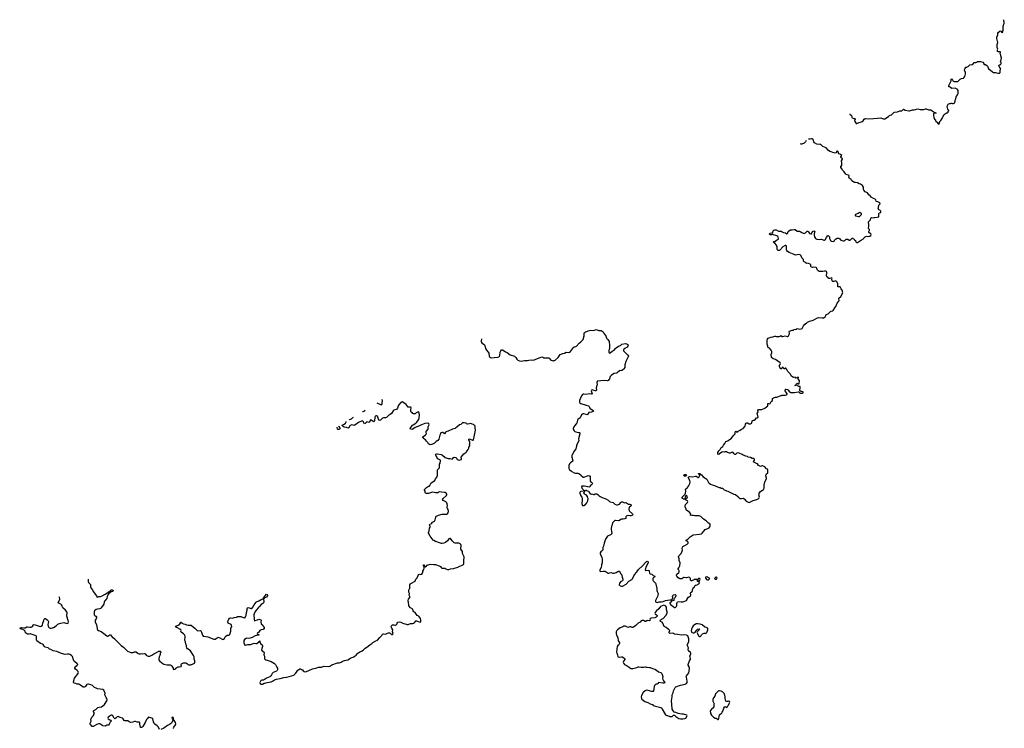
# Model space of a CAD drawing. Header units: inches. Extents: x 2381442 to 2565767, y 380187 to 487173.
# Tile 2 of 11: x 2381442 to 2407561, y 458378 to 477171. Entities that reach past the tile are written whole.
import ezdxf

# ---------------------------------------------------------------- set-up
doc = ezdxf.new("R2010")
doc.units = ezdxf.units.IN
doc.header["$MEASUREMENT"] = 0
for name, color, linetype in [('C3485', 7, 'Continuous'), ('C3486', 7, 'Continuous'), ('C3495', 7, 'Continuous'), ('C3496', 7, 'Continuous'), ('C4405', 7, 'Continuous'), ('C4406', 7, 'Continuous'), ('C4407', 7, 'Continuous')]:
    doc.layers.add(name, color=color, linetype=linetype)

msp = doc.modelspace()

# ---------------------------------------------------------------- linework, layer by layer
at = {"layer": 'C3485', "color": 6, "elevation": 100}
for points in [[(2385150, 458350), (2385120, 458410), (2385105, 458430), (2385087, 458447), (2385030, 458485), (2385010, 458508), (2384992, 458550), (2384970, 458630), (2384947, 458647), (2384870, 458674), (2384850, 458668), (2384830, 458642), (2384808, 458610), (2384770, 458530), (2384710, 458430), (2384690, 458405), (2384670, 458396), (2384650, 458402), (2384644, 458410), (2384627, 458490), (2384631, 458510), (2384629, 458530), (2384610, 458541), (2384562, 458542), (2384510, 458560), (2384490, 458561), (2384440, 458540), (2384390, 458534), (2384350, 458547), (2384310, 458573), (2384230, 458575), (2384210, 458582), (2384189, 458630), (2384170, 458647), (2384104, 458664), (2384050, 458689), (2384030, 458679), (2383996, 458644), (2383970, 458633), (2383944, 458644), (2383911, 458711), (2383890, 458726), (2383870, 458724), (2383790, 458672), (2383780, 458650), (2383790, 458628), (2383830, 458602), (2383858, 458590), (2383871, 458570), (2383842, 458538), (2383816, 458484), (2383797, 458463), (2383750, 458461), (2383730, 458442), (2383710, 458433), (2383646, 458446), (2383630, 458455), (2383590, 458492), (2383570, 458497), (2383530, 458497), (2383490, 458481), (2383390, 458422), (2383364, 458424), (2383319, 458479), (2383313, 458490), (2383312, 458510), (2383335, 458570), (2383332, 458610), (2383337, 458630), (2383358, 458670), (2383400, 458720), (2383415, 458770), (2383415, 458795), (2383395, 458830), (2383408, 458850), (2383462, 458878), (2383514, 458926), (2383550, 458942), (2383610, 458946), (2383649, 458970), (2383695, 459010), (2383757, 459110), (2383760, 459130), (2383751, 459170), (2383734, 459194), (2383703, 459263), (2383709, 459310), (2383676, 459390), (2383650, 459407), (2383510, 459427), (2383470, 459440), (2383430, 459461), (2383370, 459514), (2383330, 459533), (2383270, 459552), (2383250, 459552), (2383222, 459538), (2383210, 459530), (2383179, 459481), (2383170, 459474), (2383150, 459469), (2383130, 459473), (2383090, 459493), (2383030, 459544), (2383009, 459549), (2382970, 459550), (2382929, 459569), (2382890, 459577), (2382870, 459589), (2382869, 459610), (2382893, 459710), (2382994, 459830), (2382998, 459850), (2382996, 459870), (2382990, 459881), (2382970, 459910), (2382919, 459950), (2382906, 459974), (2382905, 459990), (2382911, 460000)], [(2385498, 460000), (2385514, 459970), (2385514, 459950), (2385530, 459942), (2385556, 459944), (2385582, 459958), (2385587, 459973), (2385602, 459978), (2385607, 459993), (2385624, 460000)], [(2388267, 460000), (2388282, 459970), (2388282, 459930), (2388271, 459910), (2388250, 459895), (2388170, 459859), (2388141, 459830), (2388123, 459797), (2388101, 459770), (2388074, 459746), (2387992, 459710), (2387910, 459655), (2387862, 459658), (2387850, 459648), (2387832, 459630), (2387812, 459590), (2387822, 459570), (2387850, 459552), (2387887, 459553), (2387928, 459572), (2387947, 459573), (2388003, 459597), (2388110, 459611), (2388150, 459627), (2388200, 459660), (2388250, 459680), (2388350, 459697), (2388450, 459726), (2388530, 459736), (2388710, 459788), (2388770, 459836), (2388823, 459917), (2388850, 459942), (2388870, 459951), (2388890, 459954), (2388922, 459942), (2388946, 459926), (2388963, 459903), (2388985, 459885), (2389030, 459878), (2389210, 459955), (2389250, 459968), (2389321, 459979), (2389370, 459997), (2389416, 460000)], [(2385521, 458370), (2385524, 458390), (2385534, 458410), (2385579, 458470), (2385586, 458494), (2385575, 458530), (2385519, 458610), (2385518, 458650), (2385510, 458663), (2385490, 458671), (2385480, 458650), (2385490, 458625), (2385501, 458610), (2385501, 458590), (2385489, 458550), (2385466, 458514), (2385443, 458497), (2385365, 458455), (2385270, 458378), (2385188, 458348)]]:
    msp.add_lwpolyline(points, dxfattribs=at)
at = {"layer": 'C3486', "color": 6, "elevation": 100}
for points in [[(2389890, 466304), (2389869, 466310), (2389867, 466368)], [(2389897, 466387), (2389910, 466383), (2389936, 466350), (2389941, 466330), (2389927, 466313), (2389910, 466306), (2389890, 466304)], [(2390000, 466405), (2389995, 466410), (2390000, 466415)], [(2383259, 462332), (2383257, 462270), (2383270, 462243), (2383303, 462210), (2383316, 462190), (2383321, 462170), (2383319, 462130), (2383325, 462105), (2383375, 462050), (2383391, 462010), (2383477, 461890), (2383490, 461862), (2383510, 461858), (2383544, 461876), (2383590, 461878), (2383630, 461889), (2383710, 461940), (2383756, 461964), (2383790, 461992), (2383840, 462020), (2383870, 462047), (2383892, 462050), (2383910, 462043), (2383923, 462030), (2383911, 462010), (2383865, 461995), (2383806, 461954), (2383789, 461931), (2383764, 461870), (2383755, 461825), (2383694, 461754), (2383679, 461730), (2383671, 461670), (2383605, 461570), (2383590, 461555), (2383570, 461546), (2383510, 461541), (2383473, 461527), (2383429, 461491), (2383418, 461470), (2383414, 461430), (2383422, 461390), (2383432, 461372), (2383463, 461350), (2383477, 461330), (2383479, 461310), (2383470, 461284), (2383448, 461250), (2383441, 461230), (2383441, 461210), (2383447, 461190), (2383479, 461130), (2383493, 461013), (2383508, 460988), (2383530, 460971), (2383606, 460946), (2383670, 460891), (2383750, 460831), (2383770, 460825), (2383790, 460826), (2383810, 460836), (2383830, 460856), (2383850, 460856), (2383905, 460790), (2383930, 460778), (2383965, 460750), (2383978, 460730), (2384076, 460636), (2384130, 460571), (2384198, 460530), (2384280, 460440), (2384302, 460422), (2384345, 460405), (2384391, 460391), (2384449, 460391), (2384490, 460402), (2384530, 460402), (2384581, 460361), (2384610, 460351), (2384649, 460351), (2384670, 460358), (2384690, 460352), (2384750, 460365), (2384770, 460351), (2384810, 460306), (2384850, 460291), (2384890, 460291), (2384950, 460316), (2385004, 460356), (2385070, 460385), (2385130, 460425), (2385170, 460422), (2385182, 460410), (2385182, 460390), (2385165, 460370), (2385166, 460350), (2385159, 460310), (2385143, 460277), (2385133, 460230), (2385137, 460197), (2385151, 460171), (2385210, 460116), (2385270, 460083), (2385344, 460064), (2385430, 460065), (2385470, 460042), (2385482, 460030), (2385498, 460000)], [(2382911, 460000), (2382917, 460010), (2382969, 460050), (2382982, 460070), (2382969, 460090), (2382897, 460150), (2382880, 460170), (2382868, 460190), (2382839, 460279), (2382813, 460313), (2382770, 460339), (2382750, 460344), (2382710, 460344), (2382650, 460336), (2382550, 460361), (2382491, 460391), (2382430, 460415), (2382330, 460435), (2382270, 460466), (2382236, 460476), (2382226, 460490), (2382198, 460510), (2382114, 460534), (2382093, 460553), (2382064, 460604), (2382052, 460612), (2381990, 460629), (2381900, 460700), (2381892, 460712), (2381885, 460745), (2381889, 460809), (2381875, 460830), (2381750, 460879), (2381730, 460883), (2381690, 460873), (2381650, 460874), (2381595, 460910), (2381585, 460950), (2381559, 460979), (2381522, 461002), (2381482, 461010), (2381442, 461030), (2381470, 461047), (2381490, 461050), (2381550, 461044), (2381590, 461047), (2381630, 461067), (2381650, 461070), (2381710, 461056), (2381750, 461062), (2381778, 461082), (2381810, 461121), (2381830, 461127), (2381955, 461085), (2381990, 461078), (2382010, 461083), (2382044, 461110), (2382055, 461170), (2382084, 461236), (2382090, 461271), (2382110, 461291), (2382130, 461286), (2382170, 461259), (2382199, 461230), (2382204, 461210), (2382193, 461170), (2382189, 461131), (2382193, 461090), (2382214, 461050), (2382250, 461030), (2382290, 461033), (2382342, 461050), (2382410, 461099), (2382450, 461139), (2382470, 461151), (2382530, 461170), (2382610, 461185), (2382670, 461164), (2382710, 461156), (2382729, 461170), (2382734, 461206), (2382730, 461238), (2382692, 461352), (2382698, 461450), (2382691, 461470), (2382661, 461510), (2382589, 461570), (2382578, 461590), (2382566, 461630), (2382551, 461651), (2382530, 461666), (2382485, 461685), (2382467, 461707), (2382469, 461730), (2382503, 461790), (2382506, 461810), (2382496, 461850), (2382489, 461862)], [(2385624, 460000), (2385649, 460011), (2385670, 460006), (2385723, 460017), (2385735, 460030), (2385728, 460052), (2385728, 460072), (2385736, 460084), (2385770, 460105), (2385791, 460111), (2385851, 460111), (2385890, 460092), (2385900, 460080), (2385924, 460064), (2385970, 460062), (2385990, 460072), (2386010, 460072), (2386063, 460097), (2386075, 460105), (2386089, 460130), (2386084, 460170), (2386069, 460210), (2386069, 460270), (2386057, 460310), (2385976, 460430), (2385941, 460461), (2385895, 460490), (2385874, 460514), (2385869, 460530), (2385869, 460570), (2385850, 460608), (2385838, 460670), (2385821, 460710), (2385833, 460810), (2385819, 460850), (2385790, 460885), (2385724, 460930), (2385715, 460950), (2385722, 460970), (2385717, 460990), (2385689, 461010), (2385630, 461042), (2385604, 461050), (2385573, 461070), (2385582, 461090), (2385650, 461110), (2385670, 461121), (2385704, 461170), (2385710, 461192), (2385730, 461192), (2385745, 461170), (2385785, 461145), (2385830, 461139), (2385870, 461122), (2385910, 461112), (2385990, 461115), (2386050, 461057), (2386092, 461032), (2386150, 460974), (2386170, 460965), (2386230, 460971), (2386244, 460964), (2386264, 460930), (2386288, 460848), (2386306, 460826), (2386319, 460819), (2386430, 460804), (2386590, 460741), (2386630, 460745), (2386710, 460791), (2386750, 460779), (2386810, 460738), (2386830, 460731), (2386850, 460738), (2386878, 460762), (2386895, 460805), (2386910, 460822), (2386950, 460845), (2386990, 460848), (2387010, 460859), (2387019, 460870), (2387033, 460927), (2387044, 460950), (2387040, 461010), (2387044, 461030), (2387069, 461070), (2387063, 461110), (2387050, 461134), (2386990, 461156), (2386973, 461170), (2386962, 461190), (2386962, 461210), (2386969, 461230), (2386990, 461271), (2387010, 461298), (2387030, 461311), (2387090, 461302), (2387130, 461318), (2387190, 461324), (2387221, 461339), (2387250, 461344), (2387310, 461339), (2387370, 461316), (2387410, 461311), (2387430, 461331), (2387450, 461371), (2387457, 461450), (2387476, 461510), (2387475, 461550), (2387484, 461576), (2387510, 461580), (2387570, 461559), (2387590, 461558), (2387610, 461566), (2387630, 461588), (2387665, 461655), (2387716, 461724), (2387727, 461733), (2387790, 461756), (2387830, 461782), (2387905, 461815), (2387910, 461836), (2387950, 461895), (2387990, 461933), (2388011, 461930), (2388016, 461910), (2388015, 461890), (2387990, 461858), (2387943, 461837), (2387916, 461810), (2387911, 461790), (2387919, 461750), (2387917, 461730), (2387908, 461710), (2387890, 461690), (2387850, 461661), (2387799, 461601), (2387764, 461570), (2387724, 461516), (2387686, 461474), (2387659, 461410), (2387657, 461390), (2387659, 461270), (2387670, 461222), (2387685, 461235), (2387746, 461254), (2387786, 461274), (2387835, 461255), (2387844, 461244), (2387836, 461190), (2387846, 461150), (2387891, 461110), (2387898, 461090), (2387925, 461050), (2387925, 461030), (2387911, 461009), (2387898, 461002), (2387850, 460989), (2387811, 460970), (2387790, 460926), (2387750, 460906), (2387745, 460890), (2387750, 460874), (2387773, 460873), (2387778, 460858), (2387790, 460854), (2387790, 460846), (2387730, 460846), (2387722, 460838), (2387690, 460829), (2387610, 460790), (2387553, 460767), (2387510, 460762), (2387470, 460766), (2387450, 460761), (2387405, 460730), (2387391, 460710), (2387385, 460690), (2387390, 460642), (2387402, 460602), (2387410, 460587), (2387430, 460585), (2387490, 460598), (2387570, 460603), (2387632, 460628), (2387670, 460636), (2387710, 460626), (2387730, 460626), (2387782, 460670), (2387790, 460682), (2387798, 460682), (2387810, 460694), (2387814, 460690), (2387814, 460670), (2387831, 460630), (2387870, 460590), (2387879, 460570), (2387883, 460550), (2387862, 460498), (2387860, 460460), (2387870, 460436), (2387916, 460410), (2387927, 460390), (2387919, 460330), (2387934, 460290), (2387936, 460230), (2387947, 460210), (2387970, 460194), (2388010, 460187), (2388112, 460150), (2388200, 460100), (2388232, 460070), (2388267, 460000)], [(2389416, 460000), (2389450, 460002), (2389510, 460024), (2389641, 460019), (2389673, 460027), (2389722, 460058), (2389870, 460111), (2389930, 460116), (2389970, 460128), (2390000, 460147)]]:
    msp.add_lwpolyline(points, dxfattribs=at)
at = {"layer": 'C3495', "color": 6, "elevation": 100}
for points in [[(2397608, 460000), (2397650, 459968), (2397690, 459962), (2397710, 459964), (2397811, 459989), (2397835, 460000)], [(2397924, 460000), (2397930, 459999), (2397990, 459999), (2397999, 460000)], [(2398061, 460000), (2398090, 459996), (2398150, 459995), (2398170, 459991), (2398230, 459962), (2398290, 459943), (2398337, 459917), (2398390, 459878), (2398450, 459859), (2398461, 459850), (2398476, 459830), (2398506, 459750), (2398497, 459710), (2398502, 459670), (2398518, 459638), (2398556, 459590), (2398550, 459578), (2398507, 459573), (2398391, 459589), (2398378, 459570), (2398361, 459559), (2398350, 459553), (2398330, 459553), (2398310, 459544), (2398285, 459515), (2398275, 459490), (2398254, 459366), (2398250, 459358), (2398234, 459350), (2398210, 459353), (2398110, 459383), (2398070, 459386), (2398030, 459373), (2397984, 459330), (2397939, 459250), (2397931, 459210), (2397935, 459170), (2397948, 459148), (2398026, 459086), (2398103, 459063), (2398170, 459027), (2398230, 459011), (2398250, 458986), (2398310, 458961), (2398451, 458931), (2398473, 458913), (2398488, 458888), (2398571, 458731), (2398610, 458716), (2398630, 458715), (2398690, 458691), (2398730, 458688), (2398750, 458693), (2398770, 458705), (2398790, 458727), (2398810, 458723), (2398850, 458688), (2398930, 458641), (2398970, 458627), (2399030, 458627), (2399082, 458638), (2399109, 458651), (2399148, 458710), (2399138, 458730), (2399050, 458749), (2399010, 458749), (2398950, 458759), (2398909, 458769), (2398850, 458801), (2398807, 458807), (2398753, 458890), (2398747, 458907), (2398729, 459110), (2398749, 459210), (2398753, 459270), (2398777, 459323), (2398785, 459370), (2398830, 459456), (2398850, 459474), (2398948, 459510), (2398974, 459526), (2399092, 459548), (2399135, 459570), (2399146, 459594), (2399149, 459631), (2399127, 459730), (2399126, 459750), (2399134, 459770), (2399170, 459816), (2399189, 459850), (2399201, 459890), (2399209, 459970), (2399204, 460000)], [(2400000, 459369), (2399990, 459369), (2399970, 459362), (2399898, 459290), (2399886, 459234), (2399851, 459190), (2399830, 459146), (2399826, 459130), (2399830, 459094), (2399862, 459030), (2399852, 459010), (2399858, 458990), (2399856, 458950), (2399831, 458910), (2399806, 458894), (2399766, 458854), (2399758, 458830), (2399763, 458790), (2399770, 458772), (2399795, 458730), (2399820, 458700), (2399850, 458671), (2399890, 458651), (2399914, 458650), (2399950, 458614), (2399970, 458612), (2399990, 458634), (2399997, 458690), (2400000, 458699)]]:
    msp.add_lwpolyline(points, dxfattribs=at)
at = {"layer": 'C3496', "color": 6, "elevation": 100}
for points in [[(2393690, 468704), (2393686, 468650), (2393688, 468630), (2393703, 468603), (2393770, 468550), (2393780, 468530), (2393796, 468450), (2393824, 468404), (2393873, 468350), (2393883, 468330), (2393895, 468250), (2393908, 468230), (2393930, 468211), (2393970, 468200), (2394030, 468213), (2394117, 468223), (2394150, 468232), (2394170, 468250), (2394176, 468264), (2394190, 468351), (2394204, 468390), (2394226, 468414), (2394246, 468414), (2394270, 468404), (2394325, 468365), (2394370, 468342), (2394450, 468279), (2394566, 468246), (2394601, 468210), (2394630, 468167), (2394659, 468139), (2394703, 468123), (2394746, 468114), (2394830, 468133), (2394909, 468131), (2394950, 468141), (2395010, 468147), (2395070, 468144), (2395090, 468147), (2395250, 468215), (2395290, 468226), (2395320, 468220), (2395350, 468205), (2395370, 468201), (2395470, 468206), (2395490, 468198), (2395530, 468144), (2395570, 468130), (2395590, 468128), (2395610, 468129), (2395630, 468135), (2395650, 468146), (2395729, 468210), (2395782, 468290), (2395850, 468318), (2395890, 468324), (2395938, 468350), (2396010, 468348), (2396030, 468355), (2396050, 468370), (2396130, 468479), (2396150, 468493), (2396170, 468499), (2396199, 468501), (2396217, 468510), (2396281, 468590), (2396331, 468629), (2396386, 468690), (2396417, 468790), (2396419, 468850), (2396426, 468874), (2396448, 468890), (2396490, 468905), (2396518, 468922), (2396590, 468941), (2396670, 468931), (2396686, 468934), (2396730, 468956), (2396808, 468932), (2396850, 468931), (2396866, 468926), (2396890, 468915), (2396919, 468890), (2396950, 468836), (2396987, 468790), (2397010, 468722), (2397045, 468690), (2397077, 468637), (2397091, 468530), (2397091, 468471), (2397074, 468390), (2397071, 468351), (2397078, 468338), (2397090, 468331), (2397110, 468336), (2397162, 468378), (2397210, 468408), (2397244, 468450), (2397269, 468470), (2397330, 468510), (2397379, 468530), (2397417, 468563), (2397510, 468581), (2397537, 468577), (2397574, 468554), (2397581, 468530), (2397578, 468510), (2397554, 468486), (2397491, 468450), (2397470, 468433), (2397459, 468410), (2397463, 468390), (2397483, 468363), (2397566, 468286), (2397591, 468250), (2397587, 468230), (2397577, 468210), (2397518, 468110), (2397499, 468021), (2397491, 467950), (2397471, 467910), (2397455, 467890), (2397412, 467870), (2397350, 467859), (2397290, 467809), (2397270, 467799), (2397216, 467784), (2397137, 467743), (2397106, 467710), (2397088, 467650), (2397050, 467599), (2397030, 467593), (2396950, 467603), (2396770, 467589), (2396760, 467580), (2396751, 467550), (2396757, 467490), (2396754, 467470), (2396731, 467410), (2396744, 467350), (2396731, 467330), (2396710, 467330), (2396630, 467352), (2396611, 467349), (2396602, 467330), (2396631, 467250), (2396619, 467241), (2396610, 467238), (2396550, 467247), (2396470, 467229), (2396410, 467241), (2396390, 467239), (2396370, 467230), (2396345, 467195), (2396294, 467070), (2396291, 467050), (2396293, 467030), (2396304, 467010), (2396330, 466988), (2396470, 466946), (2396532, 466932), (2396550, 466911), (2396567, 466867), (2396659, 466810), (2396665, 466790), (2396610, 466764), (2396541, 466750), (2396519, 466730), (2396510, 466705), (2396490, 466695), (2396470, 466697), (2396410, 466721), (2396390, 466722), (2396369, 466711), (2396348, 466690), (2396310, 466609), (2396250, 466564), (2396242, 466550), (2396222, 466470), (2396208, 466450), (2396164, 466410), (2396139, 466370), (2396127, 466330), (2396127, 466310), (2396133, 466290), (2396147, 466267), (2396170, 466248), (2396197, 466237), (2396270, 466226), (2396290, 466219), (2396299, 466210), (2396299, 466190), (2396275, 466090), (2396270, 466050), (2396273, 466010), (2396230, 465910), (2396217, 465890), (2396208, 465810), (2396197, 465790), (2396149, 465731), (2396097, 465630), (2396092, 465610), (2396093, 465570), (2396119, 465470), (2396105, 465455), (2396058, 465430), (2396025, 465390), (2396011, 465349), (2396011, 465270), (2396031, 465231), (2396070, 465205), (2396087, 465187), (2396150, 465157), (2396190, 465148), (2396250, 465148), (2396277, 465137), (2396316, 465110), (2396331, 465091), (2396390, 465036), (2396410, 465039), (2396503, 465077), (2396530, 465082), (2396555, 465075), (2396575, 465050), (2396579, 465010), (2396574, 464950), (2396585, 464925), (2396611, 464910), (2396631, 464890), (2396636, 464870), (2396626, 464850), (2396610, 464834), (2396581, 464819), (2396557, 464783), (2396544, 464776), (2396510, 464779), (2396422, 464802), (2396350, 464802), (2396341, 464790), (2396356, 464750), (2396378, 464718), (2396392, 464710), (2396394, 464694), (2396414, 464690), (2396414, 464686), (2396398, 464682), (2396390, 464666), (2396330, 464658), (2396314, 464650), (2396302, 464630), (2396302, 464610), (2396318, 464570), (2396330, 464542), (2396351, 464510), (2396366, 464470), (2396366, 464426), (2396351, 464330), (2396370, 464291), (2396410, 464286), (2396450, 464311), (2396490, 464358), (2396514, 464410), (2396522, 464470), (2396508, 464510), (2396506, 464530), (2396466, 464570), (2396426, 464590), (2396422, 464602), (2396406, 464610), (2396407, 464633), (2396422, 464638), (2396426, 464650), (2396426, 464674), (2396442, 464678), (2396449, 464691), (2396470, 464691), (2396482, 464682), (2396531, 464671), (2396552, 464650), (2396552, 464630), (2396573, 464593), (2396610, 464592), (2396630, 464598), (2396661, 464581), (2396690, 464578), (2396710, 464595), (2396730, 464599), (2396753, 464593), (2396790, 464571), (2396810, 464545), (2396842, 464522), (2396890, 464501), (2396990, 464467), (2397056, 464430), (2397090, 464396), (2397110, 464383), (2397183, 464363), (2397226, 464326), (2397270, 464307), (2397303, 464303), (2397330, 464311), (2397356, 464324), (2397390, 464365), (2397410, 464381), (2397430, 464383), (2397464, 464364), (2397490, 464359), (2397525, 464365), (2397542, 464362), (2397590, 464322), (2397630, 464322), (2397650, 464316), (2397658, 464310), (2397665, 464290), (2397658, 464270), (2397619, 464241), (2397611, 464230), (2397599, 464190), (2397611, 464150), (2397696, 464070), (2397707, 464050), (2397701, 464030), (2397682, 464018), (2397650, 464012), (2397630, 464013), (2397590, 464026), (2397545, 464010), (2397525, 463990), (2397525, 463965), (2397534, 463950), (2397494, 463930), (2397450, 463924), (2397410, 463925), (2397390, 463917), (2397350, 463889), (2397330, 463883), (2397250, 463892), (2397230, 463889), (2397190, 463857), (2397170, 463824), (2397148, 463752), (2397137, 463730), (2397131, 463690), (2397130, 463650), (2397147, 463553), (2397143, 463530), (2397130, 463517), (2397100, 463500), (2397050, 463484), (2397031, 463470), (2397016, 463450), (2396985, 463390), (2396946, 463290), (2396933, 463210), (2396915, 463170), (2396915, 463110), (2396902, 463090), (2396859, 463061), (2396842, 463030), (2396842, 463010), (2396848, 462990), (2396888, 462908), (2396893, 462870), (2396891, 462811), (2396896, 462770), (2396873, 462710), (2396873, 462690), (2396863, 462650), (2396831, 462571), (2396836, 462550), (2396850, 462541), (2396930, 462547), (2396970, 462542), (2397050, 462491), (2397070, 462491), (2397090, 462503), (2397130, 462507), (2397173, 462493), (2397210, 462490), (2397269, 462510), (2397310, 462538), (2397330, 462545), (2397350, 462545), (2397361, 462530), (2397380, 462480), (2397411, 462450), (2397417, 462430), (2397421, 462390), (2397443, 462330), (2397441, 462310), (2397431, 462290), (2397391, 462269), (2397356, 462230), (2397346, 462186), (2397351, 462170), (2397373, 462153), (2397406, 462146), (2397430, 462148), (2397530, 462198), (2397604, 462276), (2397678, 462322), (2397695, 462345), (2397730, 462421), (2397750, 462451), (2397769, 462470), (2397786, 462514), (2397810, 462531), (2397854, 462586), (2397965, 462690), (2398050, 462784), (2398070, 462801), (2398090, 462807), (2398103, 462803), (2398113, 462793), (2398113, 462770), (2398051, 462650), (2398034, 462570), (2398050, 462565), (2398130, 462571), (2398144, 462544), (2398152, 462490), (2398170, 462478), (2398210, 462463), (2398250, 462431), (2398292, 462410), (2398282, 462390), (2398252, 462370), (2398242, 462358), (2398238, 462350), (2398241, 462310), (2398250, 462285), (2398307, 462227), (2398320, 462200), (2398345, 462090), (2398345, 462030), (2398351, 462010), (2398373, 461970), (2398376, 461950), (2398370, 461910), (2398357, 461870), (2398306, 461770), (2398305, 461750), (2398310, 461734), (2398350, 461718), (2398406, 461734), (2398465, 461735), (2398510, 461743), (2398570, 461770), (2398630, 461775), (2398690, 461788), (2398738, 461782), (2398758, 461810), (2398764, 461850), (2398761, 461870), (2398770, 461902), (2398790, 461918), (2398830, 461925), (2398851, 461911), (2398851, 461890), (2398830, 461849), (2398798, 461810), (2398791, 461769), (2398770, 461762), (2398750, 461769), (2398738, 461762), (2398716, 461724), (2398692, 461710), (2398692, 461690), (2398712, 461652), (2398770, 461618), (2398810, 461585), (2398830, 461582), (2398846, 461590), (2398855, 461610), (2398874, 461630), (2398873, 461690), (2398883, 461717), (2398895, 461730), (2398930, 461739), (2398990, 461731), (2399030, 461734), (2399090, 461751), (2399130, 461771), (2399144, 461790), (2399149, 461811), (2399183, 461857), (2399235, 461890), (2399242, 461910), (2399238, 461970), (2399250, 461992), (2399278, 462010), (2399288, 462030), (2399289, 462051), (2399300, 462080), (2399316, 462104), (2399330, 462114), (2399350, 462154), (2399368, 462172), (2399390, 462172), (2399430, 462192), (2399449, 462211), (2399478, 462230), (2399462, 462262), (2399426, 462270), (2399422, 462302), (2399410, 462306), (2399402, 462322), (2399390, 462326), (2399330, 462326), (2399314, 462310), (2399285, 462295), (2399270, 462288), (2399250, 462289), (2399235, 462310), (2399234, 462354), (2399210, 462382), (2399190, 462384), (2399130, 462373), (2399070, 462381), (2399050, 462376), (2399030, 462357), (2399010, 462346), (2398970, 462339), (2398950, 462343), (2398910, 462369), (2398872, 462410), (2398861, 462430), (2398861, 462450), (2398873, 462470), (2398924, 462510), (2398936, 462530), (2398935, 462555), (2398929, 462570), (2398909, 462590), (2398909, 462610), (2398930, 462636), (2398954, 462690), (2398961, 462770), (2398934, 462830), (2398940, 462880), (2398922, 462930), (2398929, 462950), (2398978, 463002), (2399014, 463066), (2399025, 463110), (2399018, 463150), (2399021, 463179), (2399036, 463204), (2399090, 463226), (2399150, 463259), (2399161, 463270), (2399174, 463290), (2399173, 463313), (2399154, 463334), (2399126, 463350), (2399118, 463370), (2399170, 463398), (2399225, 463455), (2399310, 463505), (2399477, 463523), (2399530, 463538), (2399549, 463551), (2399589, 463610), (2399628, 463650), (2399700, 463680), (2399730, 463698), (2399750, 463722), (2399759, 463750), (2399755, 463795), (2399710, 463815), (2399650, 463879), (2399582, 463922), (2399530, 463979), (2399510, 463994), (2399470, 464013), (2399430, 464017), (2399350, 464009), (2399310, 464019), (2399270, 464019), (2399230, 464029), (2399242, 464070), (2399238, 464078), (2399208, 464110), (2399136, 464156), (2399126, 464170), (2399126, 464190), (2399098, 464250), (2399095, 464270), (2399104, 464310), (2399155, 464370), (2399162, 464390), (2399158, 464410), (2399118, 464430), (2399078, 464458), (2399050, 464458), (2399026, 464470), (2399008, 464490), (2399018, 464510), (2399094, 464586), (2399104, 464610), (2399115, 464670), (2399104, 464710), (2399115, 464730), (2399156, 464764), (2399181, 464799), (2399221, 464870), (2399225, 464910), (2399217, 464950), (2399184, 465010), (2399177, 465030), (2399180, 465040), (2399189, 465051), (2399223, 465057), (2399290, 465051), (2399370, 465065), (2399390, 465062), (2399414, 465050), (2399433, 465033), (2399450, 465032), (2399468, 465050), (2399486, 465090), (2399482, 465102), (2399470, 465106), (2399462, 465122), (2399448, 465130), (2399450, 465134), (2399490, 465132), (2399498, 465118), (2399530, 465102), (2399572, 465050), (2399645, 465005), (2399666, 464986), (2399718, 464898), (2399736, 464876), (2399770, 464854), (2399810, 464835), (2399870, 464819), (2399950, 464778), (2400000, 464768)], [(2390000, 460147), (2390032, 460168), (2390061, 460179), (2390144, 460196), (2390190, 460220), (2390230, 460250), (2390290, 460266), (2390318, 460282), (2390364, 460316), (2390409, 460371), (2390430, 460378), (2390462, 460410), (2390530, 460436), (2390564, 460456), (2390610, 460506), (2390650, 460527), (2390730, 460596), (2390782, 460630), (2390810, 460656), (2390890, 460701), (2390930, 460712), (2390999, 460790), (2391045, 460835), (2391070, 460871), (2391090, 460885), (2391150, 460878), (2391203, 460897), (2391228, 460912), (2391250, 460912), (2391270, 460902), (2391283, 460883), (2391307, 460867), (2391333, 460867), (2391349, 460890), (2391335, 460935), (2391339, 460990), (2391316, 461036), (2391304, 461050), (2391298, 461090), (2391330, 461118), (2391370, 461121), (2391390, 461111), (2391410, 461111), (2391430, 461118), (2391450, 461142), (2391457, 461170), (2391470, 461191), (2391510, 461201), (2391550, 461195), (2391621, 461161), (2391671, 461151), (2391722, 461130), (2391750, 461128), (2391810, 461159), (2391870, 461157), (2391890, 461164), (2391916, 461184), (2391930, 461206), (2391950, 461225), (2391970, 461226), (2392066, 461194), (2392082, 461198), (2392086, 461210), (2392082, 461222), (2392084, 461250), (2392076, 461290), (2392034, 461354), (2391990, 461374), (2391933, 461450), (2391895, 461470), (2391884, 461490), (2391870, 461535), (2391810, 461569), (2391769, 461630), (2391761, 461650), (2391757, 461710), (2391746, 461770), (2391756, 461804), (2391789, 461850), (2391789, 461870), (2391778, 461910), (2391782, 461950), (2391769, 461989), (2391764, 462036), (2391775, 462070), (2391789, 462090), (2391789, 462170), (2391794, 462186), (2391808, 462210), (2391820, 462220), (2391930, 462282), (2391949, 462331), (2391989, 462370), (2392009, 462431), (2392024, 462455), (2392050, 462463), (2392070, 462458), (2392110, 462462), (2392132, 462508), (2392139, 462550), (2392159, 462590), (2392169, 462629), (2392169, 462669), (2392158, 462698), (2392150, 462706), (2392150, 462714), (2392171, 462711), (2392182, 462682), (2392210, 462662), (2392226, 462670), (2392250, 462702), (2392269, 462711), (2392290, 462712), (2392330, 462731), (2392430, 462719), (2392470, 462721), (2392571, 462690), (2392602, 462670), (2392620, 462640), (2392644, 462624), (2392724, 462624), (2392750, 462605), (2392790, 462591), (2392830, 462591), (2392870, 462605), (2392950, 462616), (2393066, 462650), (2393098, 462670), (2393177, 462703), (2393214, 462726), (2393225, 462750), (2393221, 462850), (2393233, 462890), (2393229, 462930), (2393192, 463010), (2393186, 463070), (2393146, 463130), (2393149, 463230), (2393145, 463250), (2393130, 463273), (2393090, 463287), (2392990, 463287), (2392970, 463293), (2392914, 463350), (2392870, 463409), (2392850, 463414), (2392830, 463399), (2392788, 463350), (2392734, 463310), (2392689, 463289), (2392650, 463279), (2392630, 463279), (2392550, 463308), (2392510, 463327), (2392470, 463336), (2392430, 463355), (2392409, 463370), (2392386, 463406), (2392332, 463470), (2392287, 463550), (2392283, 463570), (2392303, 463617), (2392314, 463686), (2392328, 463712), (2392329, 463730), (2392309, 463770), (2392318, 463790), (2392355, 463805), (2392377, 463823), (2392390, 463841), (2392430, 463859), (2392444, 463870), (2392465, 463910), (2392481, 463979), (2392498, 464002), (2392555, 464030), (2392650, 464060), (2392750, 464056), (2392770, 464059), (2392793, 464070), (2392809, 464090), (2392819, 464139), (2392810, 464178), (2392790, 464208), (2392782, 464230), (2392779, 464250), (2392789, 464291), (2392784, 464330), (2392770, 464355), (2392742, 464382), (2392678, 464418), (2392659, 464450), (2392674, 464470), (2392766, 464550), (2392775, 464575), (2392773, 464590), (2392759, 464610), (2392730, 464629), (2392710, 464635), (2392630, 464641), (2392590, 464650), (2392555, 464645), (2392530, 464627), (2392510, 464622), (2392470, 464622), (2392403, 464637), (2392368, 464632), (2392290, 464601), (2392230, 464602), (2392209, 464610), (2392202, 464630), (2392198, 464670), (2392182, 464690), (2392182, 464710), (2392195, 464730), (2392237, 464763), (2392256, 464784), (2392290, 464799), (2392310, 464803), (2392326, 464814), (2392361, 464890), (2392454, 464946), (2392476, 464990), (2392514, 465046), (2392522, 465090), (2392522, 465218), (2392527, 465233), (2392565, 465270), (2392574, 465290), (2392581, 465379), (2392592, 465410), (2392604, 465470), (2392602, 465490), (2392590, 465502), (2392550, 465512), (2392528, 465528), (2392510, 465574), (2392483, 465610), (2392473, 465630), (2392484, 465650), (2392510, 465659), (2392521, 465659), (2392622, 465642), (2392661, 465621), (2392730, 465559), (2392810, 465531), (2392851, 465531), (2392910, 465516), (2392930, 465531), (2392950, 465563), (2392970, 465571), (2393010, 465563), (2393036, 465535), (2393050, 465511), (2393070, 465496), (2393109, 465491), (2393156, 465504), (2393166, 465510), (2393166, 465530), (2393149, 465549), (2393149, 465571), (2393224, 465655), (2393275, 465690), (2393295, 465710), (2393310, 465738), (2393342, 465770), (2393354, 465810), (2393355, 465830), (2393386, 465870), (2393386, 465890), (2393378, 465910), (2393382, 465930), (2393379, 465970), (2393354, 466030), (2393356, 466044), (2393370, 466051), (2393390, 466046), (2393450, 466016), (2393470, 466023), (2393477, 466030), (2393501, 466110), (2393537, 466283), (2393524, 466344), (2393521, 466390), (2393513, 466410), (2393502, 466422), (2393476, 466436), (2393442, 466442), (2393410, 466459), (2393370, 466456), (2393324, 466444), (2393296, 466456), (2393286, 466470), (2393230, 466479), (2393190, 466477), (2393141, 466439), (2393110, 466425), (2393039, 466361), (2393015, 466345), (2392990, 466333), (2392925, 466315), (2392810, 466262), (2392770, 466249), (2392739, 466230), (2392710, 466189), (2392679, 466219), (2392664, 466224), (2392650, 466225), (2392618, 466210), (2392601, 466190), (2392585, 466150), (2392563, 466050), (2392535, 466010), (2392490, 465982), (2392444, 465936), (2392421, 465919), (2392370, 465901), (2392330, 465900), (2392309, 465909), (2392290, 465926), (2392270, 465955), (2392233, 465990), (2392205, 466025), (2392150, 466061), (2392143, 466070), (2392138, 466090), (2392150, 466117), (2392210, 466157), (2392230, 466185), (2392232, 466190), (2392223, 466223), (2392224, 466250), (2392274, 466310), (2392281, 466370), (2392301, 466430), (2392297, 466450), (2392267, 466467), (2392190, 466460), (2392102, 466430), (2392050, 466400), (2391930, 466360), (2391870, 466316), (2391850, 466307), (2391810, 466314), (2391801, 466330), (2391866, 466414), (2391883, 466430), (2391949, 466470), (2391970, 466487), (2392031, 466569), (2392041, 466610), (2392046, 466690), (2392038, 466738), (2392030, 466762), (2392010, 466769), (2391958, 466742), (2391930, 466721), (2391910, 466714), (2391890, 466715), (2391870, 466729), (2391855, 466750), (2391822, 466770), (2391817, 466790), (2391817, 466830), (2391828, 466870), (2391826, 466890), (2391810, 466895), (2391770, 466894), (2391750, 466899), (2391690, 466969), (2391630, 467013), (2391590, 467035), (2391570, 467032), (2391550, 467018), (2391490, 466952), (2391481, 466930), (2391468, 466870), (2391450, 466843), (2391430, 466830), (2391390, 466826), (2391363, 466816), (2391350, 466802), (2391306, 466730), (2391270, 466703), (2391235, 466685), (2391170, 466622), (2391150, 466611), (2391130, 466609), (2391090, 466614), (2391070, 466607), (2391010, 466552), (2390990, 466544), (2390973, 466553), (2390933, 466653), (2390910, 466667), (2390890, 466664), (2390874, 466650), (2390862, 466630), (2390851, 466529), (2390844, 466516), (2390832, 466508), (2390770, 466553), (2390750, 466555), (2390738, 466542), (2390721, 466499), (2390710, 466485), (2390650, 466502), (2390630, 466487), (2390610, 466461), (2390590, 466456), (2390556, 466516), (2390546, 466526), (2390530, 466531), (2390430, 466491), (2390330, 466420), (2390310, 466413), (2390290, 466414), (2390250, 466424), (2390210, 466412), (2390192, 466390), (2390170, 466345), (2390150, 466336), (2390110, 466352), (2390050, 466367), (2390022, 466382), (2390000, 466405)], [(2390917, 467010), (2391010, 466962), (2391030, 466958), (2391046, 466970), (2391056, 466990), (2391058, 467010), (2391062, 467070), (2391056, 467090), (2391052, 467092)], [(2390539, 466779), (2390550, 466779), (2390570, 466785), (2390596, 466804), (2390610, 466822)], [(2390000, 466415), (2390013, 466430), (2390050, 466447), (2390081, 466470), (2390106, 466510), (2390106, 466515)], [(2390183, 466561), (2390190, 466564), (2390242, 466590), (2390282, 466618), (2390293, 466628)], [(2400000, 465650), (2399984, 465644), (2399966, 465650), (2399960, 465660), (2399962, 465690), (2399990, 465738), (2400000, 465747)], [(2399204, 460000), (2399202, 460010), (2399179, 460050), (2399179, 460070), (2399207, 460170), (2399239, 460210), (2399241, 460230), (2399224, 460264), (2399221, 460290), (2399245, 460350), (2399245, 460370), (2399234, 460390), (2399181, 460430), (2399177, 460470), (2399183, 460510), (2399169, 460549), (2399153, 460570), (2399149, 460589), (2399153, 460610), (2399194, 460670), (2399192, 460752), (2399162, 460830), (2399150, 460842), (2399130, 460849), (2399050, 460853), (2399009, 460849), (2398890, 460869), (2398814, 460874), (2398790, 460895), (2398770, 460902), (2398690, 460895), (2398675, 460910), (2398675, 460930), (2398686, 460970), (2398668, 460988), (2398650, 460995), (2398590, 461055), (2398542, 461082), (2398501, 461170), (2398481, 461190), (2398442, 461210), (2398434, 461230), (2398445, 461255), (2398470, 461274), (2398513, 461287), (2398582, 461370), (2398619, 461430), (2398622, 461470), (2398598, 461530), (2398602, 461590), (2398570, 461628), (2398530, 461648), (2398438, 461610), (2398398, 461550), (2398330, 461488), (2398302, 461450), (2398292, 461430), (2398302, 461410), (2398334, 461390), (2398354, 461370), (2398354, 461350), (2398330, 461326), (2398291, 461309), (2398190, 461298), (2398170, 461288), (2398158, 461270), (2398166, 461250), (2398150, 461229), (2398090, 461234), (2398050, 461210), (2398030, 461212), (2397990, 461237), (2397970, 461243), (2397960, 461240), (2397930, 461225), (2397904, 461196), (2397847, 461170), (2397790, 461104), (2397750, 461074), (2397730, 461069), (2397710, 461054), (2397690, 461049), (2397650, 461066), (2397630, 461067), (2397570, 461049), (2397510, 461083), (2397470, 461085), (2397445, 461070), (2397370, 461047), (2397301, 460990), (2397284, 460970), (2397266, 460934), (2397263, 460890), (2397276, 460850), (2397309, 460790), (2397322, 460702), (2397350, 460650), (2397356, 460630), (2397336, 460590), (2397308, 460570), (2397291, 460550), (2397274, 460410), (2397282, 460370), (2397299, 460330), (2397311, 460271), (2397350, 460264), (2397408, 460272), (2397430, 460270), (2397487, 460230), (2397501, 460210), (2397459, 460161), (2397451, 460130), (2397456, 460110), (2397490, 460071), (2397558, 460038), (2397608, 460000)], [(2397835, 460000), (2397850, 460007), (2397870, 460011), (2397924, 460000)], [(2397999, 460000), (2398030, 460004), (2398061, 460000)]]:
    msp.add_lwpolyline(points, dxfattribs=at)
for points in [[(2399090, 465064), (2399070, 465069), (2399061, 465090), (2399070, 465101), (2399088, 465110), (2399110, 465110), (2399131, 465089), (2399126, 465074), (2399110, 465066)], [(2399130, 464548), (2399105, 464535), (2399092, 464510), (2399093, 464493), (2399102, 464482), (2399130, 464482), (2399158, 464502), (2399150, 464538)], [(2399487, 462347), (2399453, 462347), (2399438, 462342), (2399434, 462330), (2399434, 462290), (2399438, 462278), (2399470, 462274), (2399495, 462325)], [(2399650, 462398), (2399634, 462390), (2399632, 462370), (2399642, 462350), (2399665, 462325), (2399690, 462314), (2399710, 462314), (2399746, 462350), (2399710, 462366), (2399686, 462390)], [(2399930, 462386), (2399910, 462386), (2399874, 462350), (2399890, 462334), (2399930, 462334), (2399946, 462370)], [(2399390, 461149), (2399370, 461144), (2399308, 461092), (2399281, 461050), (2399265, 461010), (2399265, 460990), (2399258, 460970), (2399262, 460930), (2399277, 460917), (2399306, 460906), (2399330, 460911), (2399366, 460930), (2399368, 460950), (2399426, 461010), (2399470, 461014), (2399474, 461010), (2399470, 460986), (2399434, 460950), (2399410, 460946), (2399402, 460930), (2399418, 460890), (2399451, 460830), (2399470, 460816), (2399490, 460815), (2399510, 460821), (2399527, 460853), (2399559, 460881), (2399601, 460899), (2399650, 460905), (2399670, 460916), (2399682, 460938), (2399699, 460990), (2399693, 461030), (2399667, 461047), (2399610, 461066), (2399550, 461122), (2399490, 461139), (2399430, 461149)]]:
    msp.add_lwpolyline(points, close=True, dxfattribs=at)
at = {"layer": 'C4405', "color": 6, "elevation": 100}
msp.add_lwpolyline([(2400000, 458699), (2400009, 458731), (2400068, 458790), (2400075, 458805), (2400098, 458830), (2400122, 458910), (2400150, 458954), (2400171, 458951), (2400178, 458938), (2400190, 458934), (2400210, 458942), (2400228, 458970), (2400249, 458991), (2400265, 459035), (2400275, 459050), (2400278, 459070), (2400268, 459088), (2400250, 459106), (2400244, 459096), (2400230, 459089), (2400190, 459089), (2400178, 459098), (2400162, 459130), (2400155, 459170), (2400159, 459210), (2400142, 459290), (2400083, 459343), (2400050, 459359), (2400010, 459369), (2400000, 459369)], dxfattribs=at)
at = {"layer": 'C4406', "color": 6, "elevation": 100}
for points in [[(2400000, 465747), (2400024, 465770), (2400050, 465822), (2400098, 465850), (2400114, 465890), (2400149, 465930), (2400170, 465982), (2400230, 466001), (2400270, 466038), (2400315, 466065), (2400384, 466156), (2400417, 466183), (2400422, 466190), (2400422, 466230), (2400430, 466251), (2400450, 466262), (2400470, 466234), (2400490, 466242), (2400505, 466255), (2400556, 466284), (2400590, 466316), (2400633, 466327), (2400689, 466390), (2400693, 466447), (2400710, 466471), (2400730, 466478), (2400750, 466478), (2400792, 466452), (2400830, 466451), (2400850, 466458), (2400862, 466470), (2400870, 466532), (2400910, 466552), (2400930, 466554), (2400960, 466580), (2400986, 466610), (2401010, 466614), (2401028, 466632), (2401024, 466670), (2401002, 466710), (2401002, 466730), (2401028, 466770), (2401022, 466810), (2401038, 466830), (2401050, 466835), (2401130, 466831), (2401210, 466866), (2401250, 466906), (2401288, 466930), (2401286, 466990), (2401310, 466992), (2401330, 466982), (2401350, 466994), (2401376, 467044), (2401410, 467074), (2401415, 467090), (2401410, 467114), (2401416, 467124), (2401440, 467140), (2401490, 467162), (2401524, 467164), (2401550, 467171), (2401630, 467205), (2401655, 467205), (2401672, 467212), (2401750, 467211), (2401780, 467220), (2401798, 467230), (2401802, 467250), (2401744, 467330), (2401742, 467350), (2401750, 467359), (2401770, 467370), (2401806, 467365), (2401817, 467357), (2401870, 467291), (2401890, 467281), (2401950, 467287), (2401997, 467283), (2402090, 467306), (2402120, 467300), (2402130, 467274), (2402150, 467262), (2402210, 467262), (2402227, 467273), (2402228, 467290), (2402219, 467299), (2402190, 467308), (2402168, 467308), (2402156, 467316), (2402140, 467340), (2402138, 467370), (2402146, 467390), (2402146, 467430), (2402142, 467442), (2402110, 467446), (2402050, 467478), (2402042, 467478), (2402010, 467458), (2402004, 467470), (2402010, 467482), (2402018, 467482), (2402042, 467498), (2402050, 467514), (2402070, 467532), (2402090, 467514), (2402110, 467514), (2402116, 467524), (2402129, 467590), (2402097, 467650), (2402102, 467682), (2402090, 467688), (2402070, 467674), (2402030, 467668), (2402010, 467688), (2401970, 467678), (2401950, 467688), (2401910, 467728), (2401890, 467768), (2401821, 467841), (2401788, 467890), (2401770, 467926), (2401750, 467926), (2401730, 467908), (2401710, 467908), (2401708, 467930), (2401698, 467950), (2401690, 467954), (2401670, 467946), (2401662, 467918), (2401654, 467910), (2401630, 467909), (2401607, 467947), (2401601, 467970), (2401598, 468010), (2401618, 468030), (2401628, 468050), (2401615, 468070), (2401557, 468117), (2401490, 468158), (2401430, 468173), (2401388, 468210), (2401374, 468290), (2401390, 468334), (2401393, 468373), (2401389, 468389), (2401375, 468410), (2401330, 468458), (2401296, 468476), (2401286, 468490), (2401289, 468510), (2401273, 468570), (2401269, 468631), (2401269, 468671), (2401280, 468700), (2401298, 468722), (2401323, 468737), (2401369, 468750), (2401423, 468757), (2401470, 468775), (2401490, 468776), (2401508, 468768), (2401530, 468765), (2401589, 468771), (2401618, 468782), (2401630, 468792), (2401671, 468771), (2401688, 468768), (2401750, 468785), (2401810, 468772), (2401838, 468790), (2401855, 468825), (2401859, 468850), (2401856, 468904), (2401865, 468915), (2401930, 468936), (2401970, 468938), (2401990, 468951), (2402030, 468965), (2402050, 468965), (2402070, 468978), (2402130, 468966), (2402170, 468971), (2402195, 468985), (2402230, 469051), (2402266, 469094), (2402310, 469125), (2402338, 469150), (2402390, 469176), (2402466, 469190), (2402490, 469205), (2402530, 469218), (2402590, 469258), (2402630, 469271), (2402730, 469261), (2402770, 469267), (2402786, 469274), (2402810, 469292), (2402824, 469330), (2402838, 469350), (2402890, 469371), (2402950, 469431), (2402970, 469441), (2403013, 469447), (2403025, 469455), (2403064, 469530), (2403093, 469567), (2403123, 469657), (2403175, 469710), (2403180, 469720), (2403184, 469730), (2403169, 469770), (2403174, 469790), (2403229, 469831), (2403278, 469930), (2403266, 469950), (2403268, 469970), (2403257, 470000)], [(2400000, 464768), (2400023, 464763), (2400050, 464751), (2400083, 464743), (2400130, 464705), (2400158, 464698), (2400195, 464675), (2400230, 464665), (2400277, 464637), (2400330, 464616), (2400390, 464585), (2400430, 464575), (2400491, 464530), (2400525, 464490), (2400550, 464476), (2400590, 464476), (2400630, 464486), (2400664, 464464), (2400710, 464403), (2400770, 464376), (2400790, 464371), (2400830, 464381), (2400897, 464423), (2400998, 464450), (2401030, 464463), (2401062, 464490), (2401069, 464510), (2401049, 464570), (2401058, 464590), (2401058, 464610), (2401090, 464658), (2401130, 464685), (2401150, 464691), (2401169, 464710), (2401188, 464750), (2401189, 464830), (2401209, 464911), (2401254, 464990), (2401254, 465014), (2401239, 465070), (2401239, 465090), (2401257, 465123), (2401288, 465152), (2401289, 465229), (2401278, 465250), (2401250, 465262), (2401210, 465309), (2401190, 465322), (2401150, 465335), (2401125, 465335), (2401095, 465325), (2401078, 465330), (2401038, 465350), (2401010, 465388), (2400990, 465398), (2400974, 465414), (2400916, 465436), (2400906, 465450), (2400933, 465487), (2400935, 465510), (2400930, 465526), (2400916, 465536), (2400870, 465538), (2400830, 465558), (2400770, 465569), (2400746, 465586), (2400705, 465595), (2400638, 465618), (2400610, 465639), (2400530, 465673), (2400490, 465681), (2400470, 465677), (2400430, 465644), (2400410, 465644), (2400384, 465670), (2400372, 465692), (2400350, 465701), (2400323, 465697), (2400290, 465675), (2400270, 465675), (2400215, 465695), (2400190, 465709), (2400152, 465708), (2400130, 465702), (2400090, 465709), (2400070, 465704), (2400010, 465654), (2400000, 465650)]]:
    msp.add_lwpolyline(points, dxfattribs=at)
at = {"layer": 'C4407', "color": 6, "elevation": 100}
for points in [[(2403464, 474674), (2403467, 474667), (2403510, 474630), (2403516, 474590), (2403528, 474570), (2403570, 474550), (2403594, 474550), (2403605, 474545), (2403611, 474530), (2403599, 474521), (2403588, 474490), (2403630, 474421), (2403638, 474418), (2403650, 474415), (2403710, 474447), (2403770, 474461), (2403789, 474470), (2403814, 474490), (2403842, 474530), (2403870, 474547), (2403888, 474552), (2403955, 474545), (2404090, 474547), (2404197, 474563), (2404290, 474566), (2404350, 474544), (2404370, 474539), (2404390, 474543), (2404490, 474601), (2404512, 474628), (2404530, 474637), (2404573, 474647), (2404632, 474708), (2404650, 474715), (2404730, 474728), (2404790, 474755), (2404830, 474751), (2404843, 474757), (2404878, 474790), (2404890, 474796), (2404934, 474774), (2405030, 474755), (2405050, 474755), (2405130, 474781), (2405170, 474783), (2405270, 474806), (2405330, 474787), (2405410, 474791), (2405430, 474787), (2405470, 474811), (2405490, 474811), (2405550, 474785), (2405610, 474781), (2405650, 474758), (2405697, 474717), (2405710, 474711), (2405734, 474710), (2405738, 474698), (2405754, 474690), (2405710, 474688), (2405686, 474674), (2405681, 474630), (2405690, 474574), (2405710, 474534), (2405733, 474513), (2405734, 474490), (2405754, 474470), (2405777, 474457), (2405807, 474407), (2405815, 474405), (2405830, 474412), (2405839, 474430), (2405848, 474472), (2405856, 474484), (2405880, 474500), (2405898, 474522), (2405913, 474547), (2405919, 474570), (2405943, 474617), (2405969, 474651), (2406000, 474680), (2406030, 474698), (2406050, 474702), (2406070, 474722), (2406076, 474744), (2406086, 474750), (2406086, 474770), (2406076, 474776), (2406060, 474800), (2406054, 474830), (2406042, 474850), (2406050, 474894), (2406068, 474930), (2406110, 474952), (2406130, 474952), (2406150, 474962), (2406170, 474962), (2406190, 474952), (2406210, 474952), (2406246, 474970), (2406246, 474990), (2406256, 475004), (2406260, 475040), (2406278, 475070), (2406278, 475090), (2406288, 475110), (2406288, 475130), (2406298, 475150), (2406323, 475177), (2406335, 475210), (2406338, 475290), (2406320, 475320), (2406308, 475330), (2406290, 475342), (2406254, 475354), (2406170, 475348), (2406136, 475376), (2406110, 475388), (2406089, 475390), (2406089, 475430), (2406144, 475530), (2406149, 475551), (2406150, 475594), (2406170, 475602), (2406182, 475590), (2406205, 475545), (2406231, 475531), (2406310, 475531), (2406330, 475536), (2406370, 475578), (2406390, 475591), (2406430, 475611), (2406476, 475624), (2406486, 475630), (2406515, 475665), (2406530, 475734), (2406533, 475773), (2406509, 475830), (2406518, 475870), (2406528, 475890), (2406530, 475914), (2406570, 475914), (2406578, 475922), (2406606, 475930), (2406648, 475972), (2406710, 475986), (2406739, 476001), (2406765, 476035), (2406810, 476036), (2406830, 476045), (2406850, 476061), (2406870, 476066), (2406930, 476066), (2406990, 476042), (2407014, 476010), (2407014, 475990), (2407030, 475982), (2407060, 475980), (2407097, 475957), (2407115, 475935), (2407130, 475892), (2407145, 475870), (2407190, 475846), (2407250, 475785), (2407270, 475771), (2407287, 475767), (2407330, 475771), (2407390, 475756), (2407430, 475756), (2407454, 475770), (2407454, 475814), (2407448, 475830), (2407462, 475850), (2407462, 475870), (2407454, 475894), (2407422, 475930), (2407418, 475950), (2407429, 475971), (2407450, 475974), (2407468, 475992), (2407478, 476010), (2407478, 476030), (2407458, 476070), (2407481, 476110), (2407485, 476150), (2407469, 476210), (2407469, 476230), (2407454, 476270), (2407458, 476310), (2407450, 476326), (2407442, 476318), (2407410, 476315), (2407384, 476330), (2407379, 476350), (2407378, 476370), (2407388, 476390), (2407374, 476430), (2407373, 476510), (2407387, 476570), (2407361, 476670), (2407359, 476710), (2407389, 476770), (2407389, 476810), (2407410, 476842), (2407430, 476862), (2407450, 476872), (2407470, 476865), (2407490, 476842), (2407510, 476832), (2407533, 476890), (2407529, 476910), (2407533, 476990), (2407549, 477050), (2407559, 477070), (2407561, 477090), (2407552, 477171)], [(2403257, 470000), (2403254, 470010), (2403235, 470030), (2403210, 470086), (2403149, 470089), (2403142, 470150), (2403148, 470170), (2403128, 470210), (2403100, 470240), (2403090, 470248), (2403035, 470225), (2403010, 470229), (2402994, 470250), (2402989, 470270), (2402988, 470292), (2402994, 470310), (2402990, 470326), (2402966, 470314), (2402930, 470304), (2402909, 470309), (2402879, 470339), (2402853, 470353), (2402844, 470384), (2402853, 470453), (2402853, 470473), (2402848, 470490), (2402830, 470499), (2402810, 470501), (2402790, 470501), (2402750, 470489), (2402650, 470496), (2402624, 470510), (2402607, 470527), (2402593, 470550), (2402589, 470569), (2402579, 470590), (2402570, 470597), (2402510, 470607), (2402470, 470602), (2402444, 470610), (2402433, 470630), (2402426, 470666), (2402407, 470687), (2402370, 470709), (2402327, 470713), (2402310, 470709), (2402289, 470729), (2402249, 470750), (2402234, 470770), (2402235, 470815), (2402192, 470852), (2402172, 470912), (2402150, 470933), (2402110, 470941), (2402024, 470924), (2401985, 470945), (2401850, 470996), (2401810, 471023), (2401789, 471050), (2401783, 471070), (2401782, 471170), (2401770, 471182), (2401750, 471179), (2401690, 471145), (2401610, 471058), (2401590, 471048), (2401566, 471050), (2401538, 471078), (2401535, 471135), (2401514, 471190), (2401470, 471249), (2401429, 471270), (2401446, 471290), (2401480, 471300), (2401516, 471324), (2401570, 471347), (2401575, 471370), (2401563, 471403), (2401550, 471421), (2401530, 471435), (2401410, 471475), (2401391, 471470), (2401350, 471468), (2401344, 471470), (2401334, 471490), (2401350, 471506), (2401395, 471515), (2401410, 471512), (2401422, 471530), (2401427, 471573), (2401449, 471590), (2401470, 471595), (2401510, 471595), (2401570, 471565), (2401643, 471563), (2401670, 471545), (2401706, 471530), (2401758, 471518), (2401790, 471495), (2401810, 471502), (2401824, 471550), (2401834, 471565), (2401869, 471590), (2401890, 471596), (2401930, 471597), (2401990, 471611), (2402010, 471606), (2402070, 471565), (2402130, 471565), (2402150, 471558), (2402190, 471527), (2402250, 471504), (2402270, 471507), (2402290, 471519), (2402310, 471546), (2402330, 471563), (2402350, 471563), (2402366, 471546), (2402390, 471498), (2402428, 471488), (2402450, 471496), (2402475, 471550), (2402490, 471567), (2402510, 471573), (2402524, 471564), (2402531, 471550), (2402513, 471490), (2402516, 471455), (2402530, 471410), (2402555, 471370), (2402590, 471348), (2402650, 471339), (2402710, 471347), (2402770, 471327), (2402792, 471328), (2402805, 471335), (2402847, 471393), (2402870, 471442), (2402890, 471451), (2402910, 471432), (2402921, 471410), (2402928, 471368), (2402950, 471318), (2402970, 471301), (2402990, 471296), (2403030, 471291), (2403043, 471297), (2403050, 471302), (2403066, 471334), (2403086, 471354), (2403110, 471371), (2403130, 471376), (2403170, 471376), (2403200, 471360), (2403228, 471328), (2403250, 471316), (2403290, 471305), (2403310, 471305), (2403330, 471312), (2403369, 471351), (2403385, 471355), (2403410, 471351), (2403448, 471328), (2403473, 471327), (2403530, 471382), (2403542, 471370), (2403574, 471354), (2403590, 471332), (2403614, 471314), (2403624, 471284), (2403634, 471270), (2403650, 471262), (2403670, 471262), (2403744, 471316), (2403822, 471358), (2403830, 471372), (2403870, 471414), (2403909, 471431), (2403930, 471425), (2403970, 471426), (2403990, 471431), (2404018, 471450), (2404028, 471470), (2404018, 471490), (2403978, 471518), (2403969, 471530), (2403969, 471550), (2403982, 471590), (2403982, 471610), (2403962, 471630), (2403959, 471650), (2403969, 471690), (2403969, 471750), (2403959, 471790), (2403962, 471810), (2403974, 471826), (2403997, 471843), (2404016, 471864), (2404024, 471910), (2404030, 471916), (2404050, 471921), (2404090, 471918), (2404115, 471925), (2404189, 471931), (2404235, 471945), (2404230, 472034), (2404248, 472052), (2404282, 472058), (2404286, 472070), (2404286, 472090), (2404266, 472110), (2404262, 472122), (2404230, 472126), (2404228, 472150), (2404218, 472170), (2404228, 472192), (2404230, 472254), (2404250, 472274), (2404262, 472278), (2404266, 472290), (2404258, 472310), (2404210, 472342), (2404170, 472346), (2404160, 472360), (2404155, 472390), (2404135, 472410), (2404090, 472428), (2404030, 472462), (2404010, 472488), (2404004, 472504), (2403970, 472529), (2403930, 472581), (2403867, 472607), (2403834, 472650), (2403824, 472670), (2403829, 472730), (2403798, 472778), (2403750, 472809), (2403710, 472814), (2403669, 472849), (2403610, 472850), (2403590, 472855), (2403518, 472898), (2403501, 472930), (2403450, 472969), (2403437, 472990), (2403442, 473030), (2403437, 473037), (2403425, 473045), (2403390, 473053), (2403364, 473070), (2403350, 473084), (2403317, 473137), (2403284, 473164), (2403270, 473182), (2403257, 473210), (2403224, 473250), (2403226, 473270), (2403249, 473310), (2403252, 473328), (2403253, 473370), (2403241, 473430), (2403269, 473470), (2403269, 473490), (2403230, 473509), (2403221, 473530), (2403248, 473570), (2403218, 473598), (2403176, 473616), (2403150, 473666), (2403130, 473686), (2403118, 473682), (2403098, 473642), (2403070, 473634), (2403010, 473647), (2402968, 473668), (2402930, 473680), (2402899, 473699), (2402835, 473775), (2402750, 473811), (2402690, 473858), (2402670, 473864), (2402590, 473872), (2402530, 473903), (2402507, 473930), (2402490, 473990), (2402470, 474009), (2402450, 474009), (2402410, 474000), (2402363, 474002)], [(2402302, 473964), (2402291, 473930), (2402273, 473910), (2402250, 473897), (2402190, 473870), (2402170, 473872), (2402159, 473877)]]:
    msp.add_lwpolyline(points, dxfattribs=at)
msp.add_lwpolyline([(2403690, 471941), (2403625, 471965), (2403618, 471970), (2403617, 471990), (2403630, 472010), (2403641, 472019), (2403683, 472037), (2403710, 472061), (2403730, 472066), (2403751, 472050), (2403765, 472030), (2403765, 472010), (2403762, 471998), (2403710, 471944)], close=True, dxfattribs=at)

doc.saveas('drawing.dxf')
